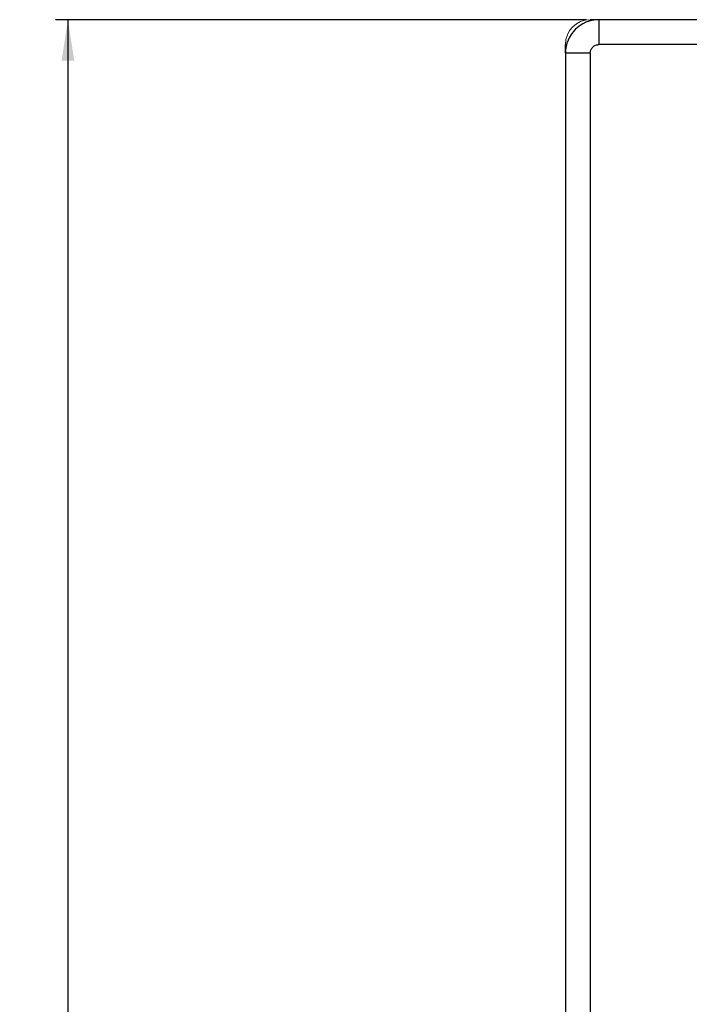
# Model space of a CAD drawing. Header units: millimetres. Extents: x -156 to 871, y -149 to 835.
# Tile 3 of 8: x -156 to -102, y 146 to 225. Entities that reach past the tile are written whole.
import ezdxf

# ---------------------------------------------------------------- set-up
doc = ezdxf.new("R2010")
doc.units = ezdxf.units.MM
doc.layers.add('DRAWINGS', color=7, linetype='Continuous')
doc.styles.add('SLDTEXTSTYLE0', font='TXT', dxfattribs={"width": 0.75})
doc.dimstyles.new('SLDDIMSTYLE0', dxfattribs={"dimtxt": 3.5, "dimasz": 3.302, "dimexe": 0, "dimexo": 0.0625, "dimgap": 0.875, "dimtad": 0, "dimtih": 1, "dimtoh": 1, "dimdec": 0, "dimrnd": 1e-09, "dimzin": 12, "dimdsep": 46, "dimtxsty": 'SLDTEXTSTYLE0', "dimsah": 1, "dimcen": 0.09, "dimadec": 0, "dimazin": 3, "dimtfac": 1, "dimtdec": 0, "dimtofl": 0, "dimtmove": 0, "dimatfit": 3, "dimfxl": 1, "dimfrac": 2, "dimtolj": 1, "dimtzin": 12, "dimarcsym": 0})

# ---------------------------------------------------------------- blocks, each defined once
blk = doc.blocks.new('_D')
at = {"layer": 'DRAWINGS'}
for p, q in [((-110.706, 224.846), (-153.406, 224.846)), ((-152.406, 224.846), (-152.406, 56.885)), ((-152.406, -113.654), (-152.406, 51.329)), ((-90.93, -113.654), (-153.406, -113.654))]:
    blk.add_line(p, q, dxfattribs=at)
for points in [[(-152.406, 224.846), (-152.914, 221.544), (-151.898, 221.544)], [(-152.406, -113.654), (-151.898, -110.352), (-152.914, -110.352)]]:
    blk.add_solid(points, dxfattribs=at)
at = {"layer": 'DRAWINGS', "insert": (-156.286, 55.841), "char_height": 3.5, "attachment_point": 1, "style": 'SLDTEXTSTYLE0'}
blk.add_mtext('340', dxfattribs=at)

msp = doc.modelspace()

# ---------------------------------------------------------------- linework, layer by layer
at = {"color": 7, "linetype": 'Continuous', "lineweight": 25}
for p, q in [((-109.706, 224.846), (-110.406, 224.846)), ((-109.706, 224.846), (-109.706, 222.846)), ((199.894, 224.846), (-109.706, 224.846)), ((-112.406, 222.146), (-112.406, 222.846)), ((199.894, 222.846), (-109.706, 222.846)), ((-112.406, 222.146), (-112.406, -59.965)), ((-110.406, 222.146), (-112.406, 222.146)), ((-110.406, 222.146), (-110.406, -60.154))]:
    msp.add_line(p, q, dxfattribs=at)
at = {"color": 144, "linetype": 'Continuous', "lineweight": 18}
for p, q in [((-110.406, 224.754), (-110.406, 224.846)), ((-112.314, 222.846), (-112.406, 222.846))]:
    msp.add_line(p, q, dxfattribs=at)
msp.add_arc((-110.406, 222.846), 2, 90, 180, dxfattribs=at)
at = {"color": 7, "linetype": 'Continuous', "lineweight": 25}
msp.add_arc((-109.706, 222.146), 2.7, 90, 180, dxfattribs=at)
msp.add_open_spline([(-110.406, 222.146), (-110.406, 222.229), (-110.391, 222.318), (-110.323, 222.49), (-110.27, 222.573), (-110.133, 222.71), (-110.05, 222.763), (-109.878, 222.831), (-109.789, 222.846), (-109.706, 222.846)], degree=3, knots=[0, 0, 0, 0, 0.25, 0.25, 0.5, 0.5, 0.75, 0.75, 1, 1, 1, 1], dxfattribs=at)

# ---------------------------------------------------------------- dimensions: what is measured, and where the dimension line sits
at = {"layer": 'DRAWINGS'}
dim = msp.add_linear_dim(base=(-152.406450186, -113.653763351), p1=(-109.706199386, 224.846236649), p2=(-89.929912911, -113.653763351), angle=90, dimstyle='SLDDIMSTYLE0', dxfattribs=at)
dim.commit()
dim.dimension.update_dxf_attribs({"geometry": '_D', "text_midpoint": (-152.406450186, 54.107022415), "dimtype": 160})

doc.saveas('drawing.dxf')
